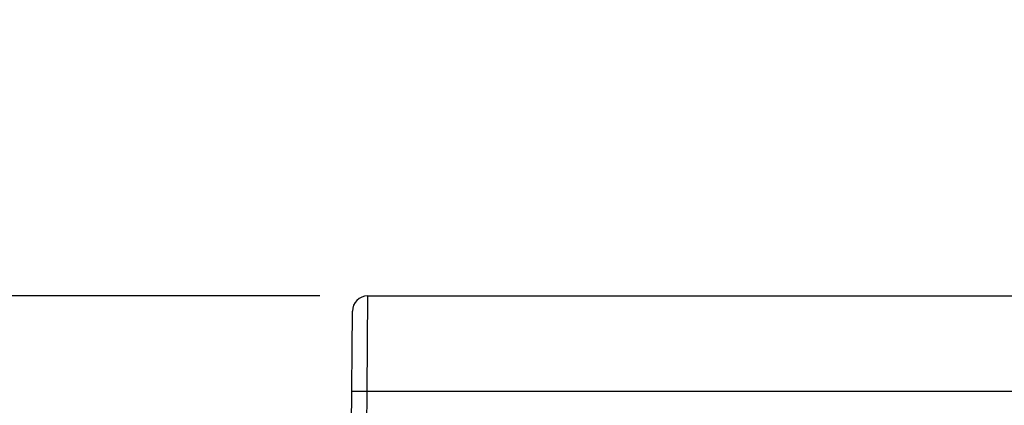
# Model space of a CAD drawing. Header units: inches. Extents: x 0 to 22, y 0 to 17.
# Tile 21 of 35: x 8.275 to 9.56, y 13.638 to 14.14. Entities that reach past the tile are written whole.
import ezdxf

# ---------------------------------------------------------------- set-up
doc = ezdxf.new("R2010")
doc.units = ezdxf.units.IN
doc.header["$LTSCALE"] = 1.21
doc.header["$MEASUREMENT"] = 0
doc.layers.get('0').update_dxf_attribs({"linetype": 'CONTINUOUS'})
doc.layers.add('DIMENSIONS', color=7, linetype='CONTINUOUS')
doc.styles.get("Standard").update_dxf_attribs({"font": 'txt', "width": 0.8})
doc.dimstyles.new('DIMSTYLE_1', dxfattribs={"dimtxt": 0.125, "dimasz": 0.18, "dimexe": 0.18, "dimexo": 0.0625, "dimgap": 0.09, "dimtad": 0, "dimtih": 1, "dimtoh": 1, "dimdec": 3, "dimzin": 4, "dimdsep": 46, "dimtxsty": 'STANDARD', "dimblk": '_FILLED', "dimblk1": '_FILLED', "dimblk2": '_FILLED', "dimcen": 0.09, "dimadec": 0, "dimazin": 0, "dimtp": 0.01, "dimtm": 0.01, "dimtfac": 1, "dimtdec": 3, "dimtofl": 0, "dimtmove": 0, "dimatfit": 3, "dimldrblk": '_FILLED', "dimfxl": 1, "dimtolj": 1, "dimtzin": 4, "dimarcsym": 0})

# ---------------------------------------------------------------- blocks, each defined once
blk = doc.blocks.new('_FILLED')
at = {"color": 0, "linetype": 'BYBLOCK'}
blk.add_solid([(0, 0), (-1, 0.1736), (-1, -0.1736)], dxfattribs=at)
blk = doc.blocks.new('*D0')
at = {"layer": 'DIMENSIONS', "color": 2, "linetype": 'CONTINUOUS'}
for p, q in [((7.6029, 13.7804), (7.6029, 14.1404)), ((8.6667, 13.7804), (7.4779, 13.7804)), ((8.6667, 13.0004), (7.4779, 13.0004)), ((7.6029, 13.0004), (7.6029, 12.6404))]:
    blk.add_line(p, q, dxfattribs=at)
at = {"layer": 'DIMENSIONS', "color": 2, "linetype": 'CONTINUOUS', "xscale": 0.18, "yscale": 0.18, "zscale": 0.18}
for p, rotation in [((7.6029, 13.7804), 270), ((7.6029, 13.0004), 90)]:
    blk.add_blockref('_FILLED', p, dxfattribs=dict(at, rotation=rotation))
at = {"layer": 'DIMENSIONS', "color": 2, "linetype": 'CONTINUOUS', "insert": (7.6029, 13.4529), "char_height": 0.125, "width": 1.225, "attachment_point": 2, "line_spacing_factor": 0.9}
blk.add_mtext('.780{\\Ftxt.shx;\\W1.000000;\\H0.125000; }[19.81]', dxfattribs=at)

msp = doc.modelspace()

# ---------------------------------------------------------------- linework, layer by layer
at = {"color": 9, "linetype": 'CONTINUOUS'}
for p, q in [((8.7283, 13.6565), (8.7292, 13.7804)), ((8.7083, 13.6565), (8.7283, 13.6565)), ((8.7261, 13.4004), (8.7283, 13.6565)), ((8.7283, 13.6565), (12.7061, 13.6565))]:
    msp.add_line(p, q, dxfattribs=at)
at = {"color": 7, "linetype": 'CONTINUOUS'}
for p, q in [((8.7292, 13.7804), (12.7061, 13.7804)), ((8.7061, 13.4004), (8.7092, 13.7606))]:
    msp.add_line(p, q, dxfattribs=at)
msp.add_arc((8.7292, 13.7604), 0.02, 89.9999, 179.4927, dxfattribs=at)

# ---------------------------------------------------------------- dimensions: what is measured, and where the dimension line sits
at = {"layer": 'DIMENSIONS', "color": 2, "linetype": 'CONTINUOUS'}
dim = msp.add_linear_dim(base=(7.6029, 13.0004), p1=(8.6667, 13.7804), p2=(8.6667, 13.0004), angle=270, dimstyle='DIMSTYLE_1', dxfattribs=at)
dim.commit()
dim.dimension.update_dxf_attribs({"geometry": '*D0', "text_midpoint": (7.4779, 13.3904), "dimtype": 160})

doc.saveas('drawing.dxf')
